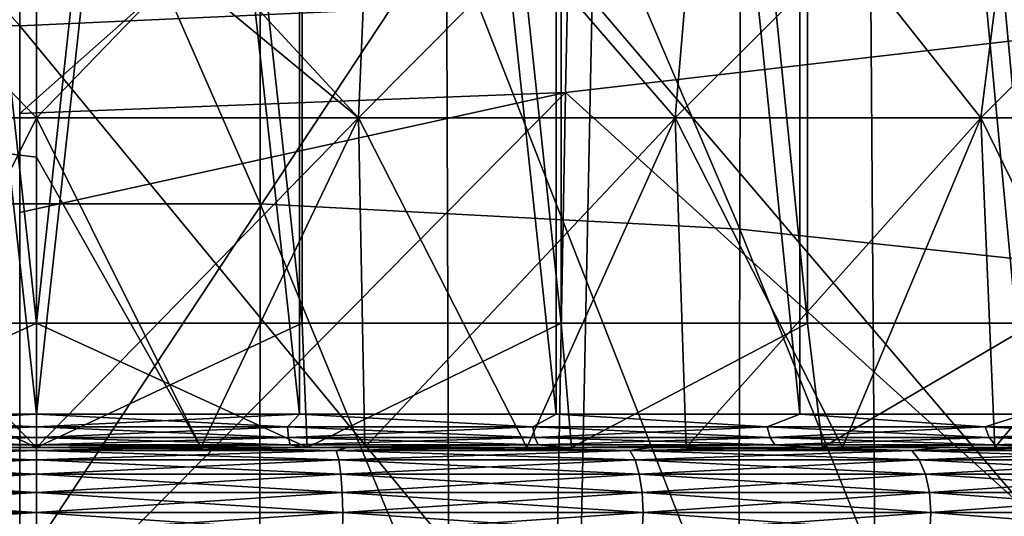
# Model space of a CAD drawing. Header units: metres. Extents: x -81 to 81, y -160 to 24.
# Tile 170 of 256: x 0 to 2.96, y -26.51 to -25.01. Entities that reach past the tile are written whole.
import ezdxf

# ---------------------------------------------------------------- set-up
doc = ezdxf.new("R2010")
doc.units = ezdxf.units.M
doc.layers.add('solid_501850_SW0001', color=7, linetype='CONTINUOUS')

msp = doc.modelspace()

# ---------------------------------------------------------------- linework, layer by layer
at = {"layer": 'solid_501850_SW0001'}
for points in [[(-0.747815, -18.6, 29.042217), (0.05, -18.6, 29.105007), (-0.747793, -25.926794, 29.042221)], [(-0.747815, -18.6, 18.967796), (0.05, -25.926794, 18.905006), (0.05, -18.6, 18.905006)], [(-0.747815, -18.6, 18.967796), (-0.747793, -25.926794, 18.967793), (0.05, -25.926794, 18.905006)], [(-0.747793, -25.926794, 29.042221), (0.05, -18.6, 29.105007), (0.05, -25.926794, 29.105007)], [(0.847815, -18.6, 29.042217), (0.05, -25.926794, 29.105007), (0.05, -18.6, 29.105007)], [(0.847815, -18.6, 29.042217), (0.847793, -25.926794, 29.042221), (0.05, -25.926794, 29.105007)], [(0.05, -18.6, 18.905006), (0.05, -25.926794, 18.905006), (0.847793, -25.926794, 18.967793)], [(0.847815, -18.6, 18.967796), (0.05, -18.6, 18.905006), (0.847793, -25.926794, 18.967793)], [(0.847815, -18.6, 29.042217), (1.625954, -25.926794, 28.855406), (0.847793, -25.926794, 29.042221)], [(0.847815, -18.6, 18.967796), (0.847793, -25.926794, 18.967793), (1.625954, -25.926794, 19.154608)], [(0.847815, -18.6, 29.042217), (1.625986, -18.6, 28.855394), (1.625954, -25.926794, 28.855406)], [(1.625986, -18.6, 19.154617), (0.847815, -18.6, 18.967796), (1.625954, -25.926794, 19.154608)], [(1.625986, -18.6, 28.855394), (2.365324, -25.926794, 28.549154), (1.625954, -25.926794, 28.855406)], [(1.625986, -18.6, 19.154617), (1.625954, -25.926794, 19.154608), (2.365324, -25.926794, 19.460859)], [(1.625986, -18.6, 28.855394), (2.36535, -18.6, 28.549141), (2.365324, -25.926794, 28.549154)], [(2.36535, -18.6, 19.460873), (1.625986, -18.6, 19.154617), (2.365324, -25.926794, 19.460859)], [(2.36535, -18.6, 28.549141), (3.04769, -25.926794, 28.131004), (2.365324, -25.926794, 28.549154)], [(2.36535, -18.6, 19.460873), (2.365324, -25.926794, 19.460859), (3.04769, -25.926794, 19.879009)], [(2.36535, -18.6, 28.549141), (3.047704, -18.6, 28.130995), (3.04769, -25.926794, 28.131004)], [(3.047704, -18.6, 19.879019), (2.36535, -18.6, 19.460873), (3.04769, -25.926794, 19.879009)], [(-0.739989, -26.200001, 19.017179), (-0.740083, -19, 19.017195), (0.05, -19, 18.955008)], [(-0.740083, -19, 28.992819), (0.05, -26.200001, 29.055006), (0.05, -19, 29.055006)], [(-0.739989, -26.200001, 28.992834), (0.05, -26.200001, 29.055006), (-0.740083, -19, 28.992819)], [(-0.739989, -26.200001, 19.017179), (0.05, -19, 18.955008), (0.05, -26.200001, 18.955008)], [(0.05, -26.200001, 18.955008), (0.05, -19, 18.955008), (0.840083, -19, 19.017195)], [(0.839989, -26.200001, 19.017179), (0.05, -26.200001, 18.955008), (0.840083, -19, 19.017195)], [(0.839989, -26.200001, 28.992834), (0.840083, -19, 28.992819), (0.05, -19, 29.055006)], [(0.839989, -26.200001, 28.992834), (0.05, -19, 29.055006), (0.05, -26.200001, 29.055006)], [(1.610528, -26.200001, 19.202169), (0.839989, -26.200001, 19.017179), (0.840083, -19, 19.017195)], [(0.839989, -26.200001, 28.992834), (1.610528, -26.200001, 28.807844), (0.840083, -19, 28.992819)], [(1.610528, -26.200001, 19.202169), (0.840083, -19, 19.017195), (1.61061, -19, 19.202196)], [(1.610528, -26.200001, 28.807844), (1.61061, -19, 28.807817), (0.840083, -19, 28.992819)], [(2.342646, -26.200001, 19.505421), (1.610528, -26.200001, 19.202169), (1.61061, -19, 19.202196)], [(1.610528, -26.200001, 28.807844), (2.342646, -26.200001, 28.504593), (1.61061, -19, 28.807817)], [(2.342646, -26.200001, 19.505421), (1.61061, -19, 19.202196), (2.342688, -19, 19.505442)], [(2.342646, -26.200001, 28.504593), (2.342688, -19, 28.504572), (1.61061, -19, 28.807817)], [(3.018311, -26.200001, 19.919468), (2.342646, -26.200001, 19.505421), (2.342688, -19, 19.505442)], [(2.342646, -26.200001, 28.504593), (3.018311, -26.200001, 28.090546), (2.342688, -19, 28.504572)], [(3.018311, -26.200001, 19.919468), (2.342688, -19, 19.505442), (3.018331, -19, 19.919481)], [(3.018311, -26.200001, 28.090546), (3.018331, -19, 28.09053), (2.342688, -19, 28.504572)], [(3.768081, -21.990149, 127.505798), (3.81123, -25.103817, 130.669266), (2.555131, -24.805878, 130.735123)], [(-0.724303, -22.269529, 133.700806), (-0.722258, -25.567793, 136.836456), (0.722258, -25.567793, 136.836456)], [(0.724303, -22.269529, 133.700806), (-0.724303, -22.269529, 133.700806), (0.722258, -25.567793, 136.836456)], [(0.724303, -22.269529, 133.700806), (0.722258, -25.567793, 136.836456), (2.162684, -25.644499, 136.765778)], [(2.168643, -22.350229, 133.630295), (0.724303, -22.269529, 133.700806), (2.162684, -25.644499, 136.765778)], [(2.168643, -22.350229, 133.630295), (2.162684, -25.644499, 136.765778), (3.590841, -25.79722, 136.625565)], [(3.600185, -22.510824, 133.49028), (2.168643, -22.350229, 133.630295), (3.590841, -25.79722, 136.625565)], [(-1.762077, -23.041256, 91.980568), (0, -25.033558, 96.261597), (0, -24.350344, 94.775581)], [(-1.718977, -24.953825, 96.302032), (0, -25.033558, 96.261597), (-1.762077, -23.041256, 91.980568)], [(3.266834, -25.045509, 87.4347), (1.668525, -23.817608, 83.286415), (3.324874, -23.617718, 83.348778)], [(1.668525, -23.817608, 83.286415), (0, -25.296675, 87.341202), (0, -23.884695, 83.265472)], [(1.639122, -25.233704, 87.365059), (0, -25.296675, 87.341202), (1.668525, -23.817608, 83.286415)], [(3.266834, -25.045509, 87.4347), (1.639122, -25.233704, 87.365059), (1.668525, -23.817608, 83.286415)], [(-0.917476, -25.310064, 16.6563), (-0.962321, -24.261955, 16.315668), (0.05, -24.261955, 16.249315)], [(-0.962321, -24.261955, 31.694345), (0.05, -25.310064, 31.417126), (0.05, -24.509027, 31.693972)], [(-0.917476, -25.310064, 31.353714), (0.05, -25.310064, 31.417126), (-0.962321, -24.261955, 31.694345)], [(-0.917476, -25.310064, 16.6563), (0.05, -24.261955, 16.249315), (0.05, -25.310064, 16.592888)], [(0.05, -25.310064, 16.592888), (0.05, -24.261955, 16.249315), (1.062321, -24.261955, 16.315668)], [(1.017476, -25.310064, 16.6563), (0.05, -25.310064, 16.592888), (1.062321, -24.261955, 16.315668)], [(1.017476, -25.310064, 31.353714), (1.062321, -24.261955, 31.694345), (0.05, -24.261955, 31.760696)], [(0.05, -24.509027, 31.693972), (1.017476, -25.310064, 31.353714), (0.05, -24.261955, 31.760696)], [(1.017476, -25.310064, 16.6563), (1.062321, -24.261955, 16.315668), (2.05732, -24.261955, 16.513584)], [(1.968398, -25.310064, 16.845449), (1.017476, -25.310064, 16.6563), (2.05732, -24.261955, 16.513584)], [(1.017476, -25.310064, 31.353714), (1.968398, -25.310064, 31.164564), (1.062321, -24.261955, 31.694345)], [(1.968398, -25.310064, 31.164564), (2.05732, -24.261955, 31.496428), (1.062321, -24.261955, 31.694345)], [(1.968398, -25.310064, 16.845449), (2.05732, -24.261955, 16.513584), (3.017974, -24.261955, 16.839684)], [(2.886495, -25.310064, 17.157101), (1.968398, -25.310064, 16.845449), (3.017974, -24.261955, 16.839684)], [(1.968398, -25.310064, 31.164564), (2.886495, -25.310064, 30.852913), (2.05732, -24.261955, 31.496428)], [(2.886495, -25.310064, 30.852913), (3.017974, -24.261955, 31.17033), (2.05732, -24.261955, 31.496428)], [(2.886495, -25.310064, 17.157101), (3.017974, -24.261955, 16.839684), (3.927845, -24.261955, 17.288382)], [(3.75606, -25.310064, 17.585922), (2.886495, -25.310064, 17.157101), (3.927845, -24.261955, 17.288382)], [(2.886495, -25.310064, 30.852913), (3.75606, -25.310064, 30.424091), (3.017974, -24.261955, 31.17033)], [(0, -24.350344, 94.775581), (0, -25.033558, 96.261597), (1.718977, -24.953825, 96.302032)], [(-1.281751, -24.726555, 130.874054), (0, -24.393881, 130.61853), (0, -26.669426, 132.820892)], [(0, -26.669426, 132.820892), (0, -24.393881, 130.61853), (1.281751, -24.726555, 130.874054)], [(0.05, -24.509027, 31.693972), (0.05, -25.310064, 31.417126), (1.017476, -25.310064, 31.353714)], [(3.336785, -26.853811, 100.657478), (3.421119, -24.716778, 96.422928), (1.718977, -24.953825, 96.302032)], [(-1.293119, -27.954948, 133.952682), (-1.281751, -24.726555, 130.874054), (0, -26.669426, 132.820892)], [(0, -26.669426, 132.820892), (1.281751, -24.726555, 130.874054), (1.293119, -27.954948, 133.952682)], [(2.578219, -28.035065, 133.818237), (1.293119, -27.954948, 133.952682), (1.281751, -24.726555, 130.874054)], [(2.555131, -24.805878, 130.735123), (2.578219, -28.035065, 133.818237), (1.281751, -24.726555, 130.874054)], [(3.81123, -25.103817, 130.669266), (2.578219, -28.035065, 133.818237), (2.555131, -24.805878, 130.735123)], [(-1.718977, -24.953825, 96.302032), (0, -26.628944, 99.503975), (0, -25.033558, 96.261597)], [(-1.718977, -24.953825, 96.302032), (0, -27.141438, 100.486115), (0, -26.628944, 99.503975)], [(-1.67604, -27.068764, 100.528473), (0, -27.141438, 100.486115), (-1.718977, -24.953825, 96.302032)], [(1.67604, -27.068764, 100.528473), (1.718977, -24.953825, 96.302032), (0, -25.033558, 96.261597)], [(1.67604, -27.068764, 100.528473), (3.336785, -26.853811, 100.657478), (1.718977, -24.953825, 96.302032)], [(0, -26.628944, 99.503975), (1.67604, -27.068764, 100.528473), (0, -25.033558, 96.261597)], [(3.208712, -26.65593, 91.452339), (1.639122, -25.233704, 87.365059), (3.266834, -25.045509, 87.4347)], [(3.81123, -25.103817, 130.669266), (3.846073, -28.315111, 133.732071), (2.578219, -28.035065, 133.818237)], [(1.639122, -25.233704, 87.365059), (0, -25.594, 88.130013), (0, -25.296675, 87.341202)], [(1.639122, -25.233704, 87.365059), (0, -26.891026, 91.349594), (0, -25.594, 88.130013)], [(1.609681, -26.832174, 91.375885), (0, -26.891026, 91.349594), (1.639122, -25.233704, 87.365059)], [(3.208712, -26.65593, 91.452339), (1.609681, -26.832174, 91.375885), (1.639122, -25.233704, 87.365059)], [(-0.917476, -25.310064, 16.6563), (0.05, -25.310064, 16.592888), (-0.444249, -26.299999, 17.094456)], [(-0.917476, -25.310064, 31.353714), (0.05, -25.427731, 31.368246), (0.05, -25.310064, 31.417126)], [(-0.917476, -25.310064, 31.353714), (0.05, -26.299999, 30.93321), (0.05, -25.427731, 31.368246)], [(-0.917476, -25.310064, 31.353714), (-0.444249, -26.299999, 30.915558), (0.05, -26.299999, 30.93321)], [(-0.444249, -26.299999, 17.094456), (0.05, -25.310064, 16.592888), (0.05, -26.299999, 17.076803)], [(0.05, -26.299999, 17.076803), (0.05, -25.310064, 16.592888), (1.017476, -25.310064, 16.6563)], [(0.544249, -26.299999, 17.094456), (0.05, -26.299999, 17.076803), (1.017476, -25.310064, 16.6563)], [(0.544249, -26.299999, 30.915558), (1.017476, -25.310064, 31.353714), (0.05, -25.310064, 31.417126)], [(0.05, -25.427731, 31.368246), (0.544249, -26.299999, 30.915558), (0.05, -25.310064, 31.417126)], [(1.035927, -26.299999, 17.147314), (0.544249, -26.299999, 17.094456), (1.017476, -25.310064, 16.6563)], [(0.544249, -26.299999, 30.915558), (1.035927, -26.299999, 30.862698), (1.017476, -25.310064, 31.353714)], [(1.035927, -26.299999, 17.147314), (1.017476, -25.310064, 16.6563), (1.968398, -25.310064, 16.845449)], [(1.522694, -26.299999, 30.774879), (1.968398, -25.310064, 31.164564), (1.017476, -25.310064, 31.353714)], [(1.035927, -26.299999, 30.862698), (1.522694, -26.299999, 30.774879), (1.017476, -25.310064, 31.353714)], [(1.522694, -26.299999, 17.235134), (1.035927, -26.299999, 17.147314), (1.968398, -25.310064, 16.845449)], [(2.001824, -26.299999, 17.357424), (1.522694, -26.299999, 17.235134), (1.968398, -25.310064, 16.845449)], [(1.522694, -26.299999, 30.774879), (2.001824, -26.299999, 30.652588), (1.968398, -25.310064, 31.164564)], [(2.001824, -26.299999, 17.357424), (1.968398, -25.310064, 16.845449), (2.886495, -25.310064, 17.157101)], [(2.47116, -26.299999, 30.496384), (2.886495, -25.310064, 30.852913), (1.968398, -25.310064, 31.164564)], [(2.001824, -26.299999, 30.652588), (2.47116, -26.299999, 30.496384), (1.968398, -25.310064, 31.164564)], [(2.47116, -26.299999, 17.51363), (2.001824, -26.299999, 17.357424), (2.886495, -25.310064, 17.157101)], [(2.928017, -26.299999, 17.702868), (2.47116, -26.299999, 17.51363), (2.886495, -25.310064, 17.157101)], [(2.47116, -26.299999, 30.496384), (2.928017, -26.299999, 30.307146), (2.886495, -25.310064, 30.852913)], [(2.928017, -26.299999, 17.702868), (2.886495, -25.310064, 17.157101), (3.75606, -25.310064, 17.585922)], [(3.370338, -26.299999, 30.085743), (3.75606, -25.310064, 30.424091), (2.886495, -25.310064, 30.852913)], [(2.928017, -26.299999, 30.307146), (3.370338, -26.299999, 30.085743), (2.886495, -25.310064, 30.852913)], [(3.370338, -26.299999, 17.924271), (2.928017, -26.299999, 17.702868), (3.75606, -25.310064, 17.585922)], [(0.05, -25.427731, 31.368246), (0.05, -26.299999, 30.93321), (0.544249, -26.299999, 30.915558)], [(-0.722258, -25.567793, 136.836456), (-0.719463, -28.96266, 139.867203), (0.719463, -28.96266, 139.867203)], [(0.722258, -25.567793, 136.836456), (-0.722258, -25.567793, 136.836456), (0.719463, -28.96266, 139.867203)], [(0.722258, -25.567793, 136.836456), (0.719463, -28.96266, 139.867203), (2.154476, -29.035421, 139.796188)], [(2.162684, -25.644499, 136.765778), (0.722258, -25.567793, 136.836456), (2.154476, -29.035421, 139.796188)], [(2.162684, -25.644499, 136.765778), (2.154476, -29.035421, 139.796188), (3.577748, -29.180376, 139.655487)], [(3.590841, -25.79722, 136.625565), (2.162684, -25.644499, 136.765778), (3.577748, -29.180376, 139.655487)], [(0.05, -25.926794, 29.105007), (0.05, -26.299999, 29.205008), (-0.763433, -26.299999, 29.140989)], [(-0.747793, -25.926794, 29.042221), (0.05, -25.926794, 29.105007), (-0.763433, -26.299999, 29.140989)], [(-0.747793, -25.926794, 18.967793), (-0.763433, -26.299999, 18.869024), (0.05, -26.299999, 18.805006)], [(-0.747793, -25.926794, 18.967793), (0.05, -26.299999, 18.805006), (0.05, -25.926794, 18.905006)], [(0.847793, -25.926794, 29.042221), (0.863433, -26.299999, 29.140989), (0.05, -26.299999, 29.205008)], [(0.847793, -25.926794, 29.042221), (0.05, -26.299999, 29.205008), (0.05, -25.926794, 29.105007)], [(0.05, -25.926794, 18.905006), (0.05, -26.299999, 18.805006), (0.863433, -26.299999, 18.869024)], [(0.05, -25.926794, 18.905006), (0.863433, -26.299999, 18.869024), (0.847793, -25.926794, 18.967793)], [(0.847793, -25.926794, 18.967793), (0.863433, -26.299999, 18.869024), (1.625954, -25.926794, 19.154608)], [(1.625954, -25.926794, 28.855406), (0.863433, -26.299999, 29.140989), (0.847793, -25.926794, 29.042221)], [(1.625954, -25.926794, 19.154608), (0.863433, -26.299999, 18.869024), (1.656855, -26.299999, 19.059504)], [(1.625954, -25.926794, 28.855406), (1.656855, -26.299999, 28.95051), (0.863433, -26.299999, 29.140989)], [(1.625954, -25.926794, 19.154608), (1.656855, -26.299999, 19.059504), (2.365324, -25.926794, 19.460859)], [(2.365324, -25.926794, 28.549154), (1.656855, -26.299999, 28.95051), (1.625954, -25.926794, 28.855406)], [(2.365324, -25.926794, 19.460859), (1.656855, -26.299999, 19.059504), (2.410722, -26.299999, 19.371761)], [(2.365324, -25.926794, 28.549154), (2.410722, -26.299999, 28.638252), (1.656855, -26.299999, 28.95051)], [(2.365324, -25.926794, 19.460859), (2.410722, -26.299999, 19.371761), (3.04769, -25.926794, 19.879009)], [(3.04769, -25.926794, 28.131004), (2.410722, -26.299999, 28.638252), (2.365324, -25.926794, 28.549154)], [(3.04769, -25.926794, 19.879009), (2.410722, -26.299999, 19.371761), (3.106467, -26.299999, 19.798111)], [(3.04769, -25.926794, 28.131004), (3.106467, -26.299999, 28.211903), (2.410722, -26.299999, 28.638252)], [(0.05, -26.238268, 29.062618), (0.05, -26.200001, 29.055006), (-0.739989, -26.200001, 28.992834)], [(-0.703798, -26.238268, 19.003883), (-0.739989, -26.200001, 19.017179), (0.05, -26.200001, 18.955008)], [(-0.703798, -26.238268, 29.00613), (0.05, -26.238268, 29.062618), (-0.739989, -26.200001, 28.992834)], [(-0.703798, -26.238268, 19.003883), (0.05, -26.200001, 18.955008), (0.05, -26.238268, 18.947395)], [(0.803798, -26.238268, 29.00613), (0.839989, -26.200001, 28.992834), (0.05, -26.200001, 29.055006)], [(0.803798, -26.238268, 29.00613), (0.05, -26.200001, 29.055006), (0.05, -26.238268, 29.062618)], [(0.05, -26.238268, 18.947395), (0.05, -26.200001, 18.955008), (0.839989, -26.200001, 19.017179)], [(0.05, -26.238268, 18.947395), (0.839989, -26.200001, 19.017179), (0.803798, -26.238268, 19.003883)], [(0.803798, -26.238268, 19.003883), (0.839989, -26.200001, 19.017179), (1.540757, -26.238268, 19.172091)], [(1.540757, -26.238268, 28.837923), (0.839989, -26.200001, 28.992834), (0.803798, -26.238268, 29.00613)], [(1.540757, -26.238268, 19.172091), (0.839989, -26.200001, 19.017179), (1.610528, -26.200001, 19.202169)], [(1.540757, -26.238268, 28.837923), (1.610528, -26.200001, 28.807844), (0.839989, -26.200001, 28.992834)], [(1.540757, -26.238268, 19.172091), (1.610528, -26.200001, 19.202169), (2.244416, -26.238268, 19.448256)], [(2.244416, -26.238268, 28.561758), (1.610528, -26.200001, 28.807844), (1.540757, -26.238268, 28.837923)], [(2.244416, -26.238268, 19.448256), (1.610528, -26.200001, 19.202169), (2.342646, -26.200001, 19.505421)], [(2.244416, -26.238268, 28.561758), (2.342646, -26.200001, 28.504593), (1.610528, -26.200001, 28.807844)], [(2.244416, -26.238268, 19.448256), (2.342646, -26.200001, 19.505421), (2.899054, -26.238268, 19.826212)], [(2.899054, -26.238268, 28.183802), (2.342646, -26.200001, 28.504593), (2.244416, -26.238268, 28.561758)], [(2.899054, -26.238268, 19.826212), (2.342646, -26.200001, 19.505421), (3.018311, -26.200001, 19.919468)], [(2.899054, -26.238268, 28.183802), (3.018311, -26.200001, 28.090546), (2.342646, -26.200001, 28.504593)], [(2.899054, -26.238268, 19.826212), (3.018311, -26.200001, 19.919468), (3.49005, -26.238268, 20.297514)], [(3.49005, -26.238268, 27.712498), (3.018311, -26.200001, 28.090546), (2.899054, -26.238268, 28.183802)], [(-0.703798, -26.238268, 29.00613), (-0.707033, -26.270739, 29.027592), (0.05, -26.270739, 29.084324)], [(-0.707033, -26.270739, 18.982422), (0.05, -26.238268, 18.947395), (0.05, -26.270739, 18.92569)], [(-0.703798, -26.238268, 19.003883), (0.05, -26.238268, 18.947395), (-0.707033, -26.270739, 18.982422)], [(-0.703798, -26.238268, 29.00613), (0.05, -26.270739, 29.084324), (0.05, -26.238268, 29.062618)], [(0.05, -26.238268, 29.062618), (0.05, -26.270739, 29.084324), (0.807033, -26.270739, 29.027592)], [(0.803798, -26.238268, 29.00613), (0.05, -26.238268, 29.062618), (0.807033, -26.270739, 29.027592)], [(0.803798, -26.238268, 19.003883), (0.807033, -26.270739, 18.982422), (0.05, -26.270739, 18.92569)], [(0.05, -26.238268, 18.947395), (0.803798, -26.238268, 19.003883), (0.05, -26.270739, 18.92569)], [(0.803798, -26.238268, 29.00613), (0.807033, -26.270739, 29.027592), (1.547155, -26.270739, 28.858664)], [(1.540757, -26.238268, 28.837923), (0.803798, -26.238268, 29.00613), (1.547155, -26.270739, 28.858664)], [(0.803798, -26.238268, 19.003883), (1.540757, -26.238268, 19.172091), (0.807033, -26.270739, 18.982422)], [(1.540757, -26.238268, 19.172091), (1.547155, -26.270739, 19.15135), (0.807033, -26.270739, 18.982422)], [(1.540757, -26.238268, 28.837923), (1.547155, -26.270739, 28.858664), (2.253833, -26.270739, 28.581314)], [(2.244416, -26.238268, 28.561758), (1.540757, -26.238268, 28.837923), (2.253833, -26.270739, 28.581314)], [(1.540757, -26.238268, 19.172091), (2.244416, -26.238268, 19.448256), (1.547155, -26.270739, 19.15135)], [(2.244416, -26.238268, 19.448256), (2.253833, -26.270739, 19.428699), (1.547155, -26.270739, 19.15135)], [(2.244416, -26.238268, 28.561758), (2.253833, -26.270739, 28.581314), (2.911281, -26.270739, 28.201735)], [(2.899054, -26.238268, 28.183802), (2.244416, -26.238268, 28.561758), (2.911281, -26.270739, 28.201735)], [(2.244416, -26.238268, 19.448256), (2.899054, -26.238268, 19.826212), (2.253833, -26.270739, 19.428699)], [(2.899054, -26.238268, 19.826212), (2.911281, -26.270739, 19.808277), (2.253833, -26.270739, 19.428699)], [(2.899054, -26.238268, 28.183802), (2.911281, -26.270739, 28.201735), (3.504813, -26.270739, 27.728409)], [(3.49005, -26.238268, 27.712498), (2.899054, -26.238268, 28.183802), (3.504813, -26.270739, 27.728409)], [(2.899054, -26.238268, 19.826212), (3.49005, -26.238268, 20.297514), (2.911281, -26.270739, 19.808277)], [(3.49005, -26.238268, 20.297514), (3.504813, -26.270739, 20.281603), (2.911281, -26.270739, 19.808277)], [(-0.707033, -26.270739, 29.027592), (-0.711875, -26.292418, 29.059717), (0.05, -26.292418, 29.116812)], [(-0.711875, -26.292418, 18.950296), (0.05, -26.270739, 18.92569), (0.05, -26.292418, 18.893202)], [(-0.707033, -26.270739, 18.982422), (0.05, -26.270739, 18.92569), (-0.711875, -26.292418, 18.950296)], [(-0.707033, -26.270739, 29.027592), (0.05, -26.292418, 29.116812), (0.05, -26.270739, 29.084324)], [(0.05, -26.270739, 29.084324), (0.05, -26.292418, 29.116812), (0.811875, -26.292418, 29.059717)], [(0.807033, -26.270739, 29.027592), (0.05, -26.270739, 29.084324), (0.811875, -26.292418, 29.059717)], [(0.807033, -26.270739, 18.982422), (0.811875, -26.292418, 18.950296), (0.05, -26.292418, 18.893202)], [(0.05, -26.270739, 18.92569), (0.807033, -26.270739, 18.982422), (0.05, -26.292418, 18.893202)], [(0.807033, -26.270739, 29.027592), (0.811875, -26.292418, 29.059717), (1.556731, -26.292418, 28.889708)], [(1.547155, -26.270739, 28.858664), (0.807033, -26.270739, 29.027592), (1.556731, -26.292418, 28.889708)], [(0.807033, -26.270739, 18.982422), (1.547155, -26.270739, 19.15135), (0.811875, -26.292418, 18.950296)], [(1.547155, -26.270739, 19.15135), (1.556731, -26.292418, 19.120306), (0.811875, -26.292418, 18.950296)], [(1.547155, -26.270739, 28.858664), (1.556731, -26.292418, 28.889708), (2.267929, -26.292418, 28.610582)], [(2.253833, -26.270739, 28.581314), (1.547155, -26.270739, 28.858664), (2.267929, -26.292418, 28.610582)], [(1.547155, -26.270739, 19.15135), (2.253833, -26.270739, 19.428699), (1.556731, -26.292418, 19.120306)], [(2.253833, -26.270739, 19.428699), (2.267929, -26.292418, 19.399429), (1.556731, -26.292418, 19.120306)], [(2.253833, -26.270739, 28.581314), (2.267929, -26.292418, 28.610582), (2.929582, -26.292418, 28.228577)], [(2.911281, -26.270739, 28.201735), (2.253833, -26.270739, 28.581314), (2.929582, -26.292418, 28.228577)], [(2.253833, -26.270739, 19.428699), (2.911281, -26.270739, 19.808277), (2.267929, -26.292418, 19.399429)], [(2.911281, -26.270739, 19.808277), (2.929582, -26.292418, 19.781435), (2.267929, -26.292418, 19.399429)], [(2.911281, -26.270739, 28.201735), (2.929582, -26.292418, 28.228577), (3.52691, -26.292418, 27.752224)], [(3.504813, -26.270739, 27.728409), (2.911281, -26.270739, 28.201735), (3.52691, -26.292418, 27.752224)], [(2.911281, -26.270739, 19.808277), (3.504813, -26.270739, 20.281603), (2.929582, -26.292418, 19.781435)], [(3.504813, -26.270739, 20.281603), (3.52691, -26.292418, 20.25779), (2.929582, -26.292418, 19.781435)], [(-2.828017, -26.299999, 17.702868), (0.05, -26.299999, 17.738428), (-0.418286, -26.299999, 17.755951)], [(-2.828017, -26.299999, 17.702868), (2.928017, -26.299999, 17.702868), (0.05, -26.299999, 17.738428)], [(-2.828017, -26.299999, 30.307146), (-0.418286, -26.299999, 30.254063), (0.05, -26.299999, 30.271585)], [(-2.828017, -26.299999, 30.307146), (0.05, -26.299999, 30.271585), (2.928017, -26.299999, 30.307146)], [(-2.828017, -26.299999, 17.702868), (-2.371161, -26.299999, 17.51363), (2.928017, -26.299999, 17.702868)], [(-2.828017, -26.299999, 30.307146), (2.928017, -26.299999, 30.307146), (2.47116, -26.299999, 30.496384)], [(-2.371161, -26.299999, 30.496384), (-2.828017, -26.299999, 30.307146), (2.47116, -26.299999, 30.496384)], [(-2.371161, -26.299999, 17.51363), (2.47116, -26.299999, 17.51363), (2.928017, -26.299999, 17.702868)], [(-2.371161, -26.299999, 17.51363), (-1.901824, -26.299999, 17.357424), (2.47116, -26.299999, 17.51363)], [(-2.371161, -26.299999, 30.496384), (2.47116, -26.299999, 30.496384), (2.001824, -26.299999, 30.652588)], [(-1.901824, -26.299999, 30.652588), (-2.371161, -26.299999, 30.496384), (2.001824, -26.299999, 30.652588)], [(-1.901824, -26.299999, 17.357424), (2.001824, -26.299999, 17.357424), (2.47116, -26.299999, 17.51363)], [(-1.901824, -26.299999, 17.357424), (-1.422693, -26.299999, 17.235134), (2.001824, -26.299999, 17.357424)], [(-1.901824, -26.299999, 30.652588), (2.001824, -26.299999, 30.652588), (1.522694, -26.299999, 30.774879)], [(-1.422693, -26.299999, 30.774879), (-1.901824, -26.299999, 30.652588), (1.522694, -26.299999, 30.774879)], [(-1.422693, -26.299999, 17.235134), (1.522694, -26.299999, 17.235134), (2.001824, -26.299999, 17.357424)], [(-1.422693, -26.299999, 17.235134), (-0.935927, -26.299999, 17.147314), (1.522694, -26.299999, 17.235134)], [(-1.422693, -26.299999, 30.774879), (1.522694, -26.299999, 30.774879), (1.035927, -26.299999, 30.862698)], [(-0.935927, -26.299999, 30.862698), (-1.422693, -26.299999, 30.774879), (1.035927, -26.299999, 30.862698)], [(-0.935927, -26.299999, 17.147314), (1.035927, -26.299999, 17.147314), (1.522694, -26.299999, 17.235134)], [(-0.935927, -26.299999, 17.147314), (-0.444249, -26.299999, 17.094456), (1.035927, -26.299999, 17.147314)], [(-0.935927, -26.299999, 30.862698), (1.035927, -26.299999, 30.862698), (0.544249, -26.299999, 30.915558)], [(-0.444249, -26.299999, 30.915558), (-0.935927, -26.299999, 30.862698), (0.544249, -26.299999, 30.915558)], [(-0.858352, -26.337156, 30.322731), (0.05, -26.337156, 30.387697), (-0.850477, -26.30946, 30.26796)], [(-0.858352, -26.337156, 17.687283), (-0.850477, -26.30946, 17.742052), (0.05, -26.30946, 17.677649)], [(-0.858352, -26.337156, 17.687283), (0.05, -26.30946, 17.677649), (0.05, -26.337156, 17.622316)], [(-0.850477, -26.30946, 17.742052), (-0.418286, -26.299999, 17.755951), (0.05, -26.299999, 17.738428)], [(0.05, -26.30946, 17.677649), (-0.850477, -26.30946, 17.742052), (0.05, -26.299999, 17.738428)], [(-0.850477, -26.30946, 30.26796), (0.05, -26.30946, 30.332363), (-0.418286, -26.299999, 30.254063)], [(0.05, -26.337156, 30.387697), (0.05, -26.30946, 30.332363), (-0.850477, -26.30946, 30.26796)], [(-0.754153, -26.299999, 29.091835), (-0.763433, -26.299999, 29.140989), (0.05, -26.299999, 29.205008)], [(0.05, -26.299999, 18.855007), (0.05, -26.299999, 18.805006), (-0.763433, -26.299999, 18.869024)], [(-0.754136, -26.299999, 18.918177), (0.05, -26.299999, 18.855007), (-0.763433, -26.299999, 18.869024)], [(-0.711875, -26.292418, 29.059717), (-0.754153, -26.299999, 29.091835), (0.05, -26.299999, 29.155006)], [(0.05, -26.299999, 29.155006), (-0.754153, -26.299999, 29.091835), (0.05, -26.299999, 29.205008)], [(0.05, -26.292418, 18.893202), (0.05, -26.299999, 18.855007), (-0.754136, -26.299999, 18.918177)], [(-0.711875, -26.292418, 18.950296), (0.05, -26.292418, 18.893202), (-0.754136, -26.299999, 18.918177)], [(-0.711875, -26.292418, 29.059717), (0.05, -26.299999, 29.155006), (0.05, -26.292418, 29.116812)], [(-0.444249, -26.299999, 17.094456), (0.05, -26.299999, 17.076803), (0.544249, -26.299999, 17.094456)], [(-0.444249, -26.299999, 17.094456), (0.544249, -26.299999, 17.094456), (1.035927, -26.299999, 17.147314)], [(-0.444249, -26.299999, 30.915558), (0.544249, -26.299999, 30.915558), (0.05, -26.299999, 30.93321)], [(0.05, -26.30946, 30.332363), (0.05, -26.299999, 30.271585), (-0.418286, -26.299999, 30.254063)], [(0.811875, -26.292418, 18.950296), (0.854153, -26.299999, 18.918179), (0.05, -26.299999, 18.855007)], [(0.05, -26.292418, 18.893202), (0.811875, -26.292418, 18.950296), (0.05, -26.299999, 18.855007)], [(0.05, -26.292418, 29.116812), (0.05, -26.299999, 29.155006), (0.854136, -26.299999, 29.091837)], [(0.811875, -26.292418, 29.059717), (0.05, -26.292418, 29.116812), (0.854136, -26.299999, 29.091837)], [(0.05, -26.299999, 29.155006), (0.05, -26.299999, 29.205008), (0.863433, -26.299999, 29.140989)], [(0.854153, -26.299999, 18.918179), (0.863433, -26.299999, 18.869024), (0.05, -26.299999, 18.805006)], [(0.854153, -26.299999, 18.918179), (0.05, -26.299999, 18.805006), (0.05, -26.299999, 18.855007)], [(0.854136, -26.299999, 29.091837), (0.05, -26.299999, 29.155006), (0.863433, -26.299999, 29.140989)], [(0.518286, -26.299999, 17.755951), (0.05, -26.30946, 17.677649), (0.05, -26.299999, 17.738428)], [(2.928017, -26.299999, 17.702868), (0.518286, -26.299999, 17.755951), (0.05, -26.299999, 17.738428)], [(0.950477, -26.30946, 30.26796), (0.05, -26.299999, 30.271585), (0.05, -26.30946, 30.332363)], [(0.950477, -26.30946, 30.26796), (0.518286, -26.299999, 30.254063), (0.05, -26.299999, 30.271585)], [(2.928017, -26.299999, 30.307146), (0.05, -26.299999, 30.271585), (0.518286, -26.299999, 30.254063)], [(0.950477, -26.30946, 17.742052), (0.05, -26.30946, 17.677649), (0.518286, -26.299999, 17.755951)], [(0.958352, -26.337156, 30.322731), (0.05, -26.30946, 30.332363), (0.05, -26.337156, 30.387697)], [(0.958352, -26.337156, 30.322731), (0.950477, -26.30946, 30.26796), (0.05, -26.30946, 30.332363)], [(0.950477, -26.30946, 17.742052), (0.05, -26.337156, 17.622316), (0.05, -26.30946, 17.677649)], [(0.958352, -26.337156, 17.687283), (0.05, -26.337156, 17.622316), (0.950477, -26.30946, 17.742052)], [(0.950477, -26.30946, 30.26796), (0.983959, -26.299999, 30.201595), (0.518286, -26.299999, 30.254063)], [(2.928017, -26.299999, 30.307146), (0.518286, -26.299999, 30.254063), (0.983959, -26.299999, 30.201595)], [(0.950477, -26.30946, 17.742052), (0.518286, -26.299999, 17.755951), (0.983959, -26.299999, 17.808418)], [(3.370338, -26.299999, 17.924271), (0.983959, -26.299999, 17.808418), (0.518286, -26.299999, 17.755951)], [(3.370338, -26.299999, 17.924271), (0.518286, -26.299999, 17.755951), (2.928017, -26.299999, 17.702868)], [(1.556731, -26.292418, 28.889708), (0.811875, -26.292418, 29.059717), (0.854136, -26.299999, 29.091837)], [(0.811875, -26.292418, 18.950296), (1.556731, -26.292418, 19.120306), (0.854153, -26.299999, 18.918179)], [(1.556731, -26.292418, 28.889708), (0.854136, -26.299999, 29.091837), (1.640153, -26.299999, 28.903362)], [(1.640153, -26.299999, 28.903362), (0.854136, -26.299999, 29.091837), (0.863433, -26.299999, 29.140989)], [(1.556731, -26.292418, 19.120306), (1.640174, -26.299999, 19.106657), (0.854153, -26.299999, 18.918179)], [(0.854153, -26.299999, 18.918179), (1.640174, -26.299999, 19.106657), (0.863433, -26.299999, 18.869024)], [(1.640174, -26.299999, 19.106657), (1.656855, -26.299999, 19.059504), (0.863433, -26.299999, 18.869024)], [(1.640153, -26.299999, 28.903362), (0.863433, -26.299999, 29.140989), (1.656855, -26.299999, 28.95051)], [(0.950477, -26.30946, 30.26796), (1.832623, -26.30946, 30.076061), (0.983959, -26.299999, 30.201595)], [(0.950477, -26.30946, 17.742052), (0.983959, -26.299999, 17.808418), (1.444412, -26.299999, 17.895538)], [(1.832623, -26.30946, 17.933952), (0.950477, -26.30946, 17.742052), (1.444412, -26.299999, 17.895538)], [(0.958352, -26.337156, 17.687283), (0.950477, -26.30946, 17.742052), (1.832623, -26.30946, 17.933952)], [(1.848212, -26.337156, 30.129154), (1.832623, -26.30946, 30.076061), (0.950477, -26.30946, 30.26796)], [(1.848212, -26.337156, 30.129154), (0.950477, -26.30946, 30.26796), (0.958352, -26.337156, 30.322731)], [(0.958352, -26.337156, 17.687283), (1.832623, -26.30946, 17.933952), (1.848212, -26.337156, 17.880859)], [(1.832623, -26.30946, 30.076061), (1.444412, -26.299999, 30.114475), (0.983959, -26.299999, 30.201595)], [(2.928017, -26.299999, 30.307146), (0.983959, -26.299999, 30.201595), (1.444412, -26.299999, 30.114475)], [(3.370338, -26.299999, 17.924271), (1.444412, -26.299999, 17.895538), (0.983959, -26.299999, 17.808418)], [(1.832623, -26.30946, 30.076061), (1.897071, -26.299999, 29.993187), (1.444412, -26.299999, 30.114475)], [(3.370338, -26.299999, 30.085743), (1.444412, -26.299999, 30.114475), (1.897071, -26.299999, 29.993187)], [(2.928017, -26.299999, 30.307146), (1.444412, -26.299999, 30.114475), (3.370338, -26.299999, 30.085743)], [(1.832623, -26.30946, 17.933952), (1.444412, -26.299999, 17.895538), (1.897071, -26.299999, 18.016827)], [(3.370338, -26.299999, 17.924271), (1.897071, -26.299999, 18.016827), (1.444412, -26.299999, 17.895538)], [(2.267929, -26.292418, 28.610582), (1.556731, -26.292418, 28.889708), (1.640153, -26.299999, 28.903362)], [(1.556731, -26.292418, 19.120306), (2.267929, -26.292418, 19.399429), (1.640174, -26.299999, 19.106657)], [(2.267929, -26.292418, 28.610582), (1.640153, -26.299999, 28.903362), (2.387013, -26.299999, 28.594215)], [(2.387013, -26.299999, 28.594215), (1.640153, -26.299999, 28.903362), (1.656855, -26.299999, 28.95051)], [(2.267929, -26.292418, 19.399429), (2.387033, -26.299999, 19.415808), (1.640174, -26.299999, 19.106657)], [(1.640174, -26.299999, 19.106657), (2.387033, -26.299999, 19.415808), (1.656855, -26.299999, 19.059504)], [(2.387033, -26.299999, 19.415808), (2.410722, -26.299999, 19.371761), (1.656855, -26.299999, 19.059504)], [(2.387013, -26.299999, 28.594215), (1.656855, -26.299999, 28.95051), (2.410722, -26.299999, 28.638252)], [(1.832623, -26.30946, 30.076061), (2.678479, -26.30946, 29.760572), (1.897071, -26.299999, 29.993187)], [(1.832623, -26.30946, 17.933952), (1.897071, -26.299999, 18.016827), (2.339404, -26.299999, 18.171602)], [(2.678479, -26.30946, 18.249439), (1.832623, -26.30946, 17.933952), (2.339404, -26.299999, 18.171602)], [(1.848212, -26.337156, 17.880859), (1.832623, -26.30946, 17.933952), (2.678479, -26.30946, 18.249439)], [(2.701466, -26.337156, 29.810905), (2.678479, -26.30946, 29.760572), (1.832623, -26.30946, 30.076061)], [(2.701466, -26.337156, 29.810905), (1.832623, -26.30946, 30.076061), (1.848212, -26.337156, 30.129154)], [(1.848212, -26.337156, 17.880859), (2.678479, -26.30946, 18.249439), (2.701466, -26.337156, 18.199106)], [(2.678479, -26.30946, 29.760572), (2.339404, -26.299999, 29.838411), (1.897071, -26.299999, 29.993187)], [(3.370338, -26.299999, 30.085743), (1.897071, -26.299999, 29.993187), (2.339404, -26.299999, 29.838411)], [(3.795634, -26.299999, 18.176615), (2.339404, -26.299999, 18.171602), (1.897071, -26.299999, 18.016827)], [(3.795634, -26.299999, 18.176615), (1.897071, -26.299999, 18.016827), (3.370338, -26.299999, 17.924271)], [(2.929582, -26.292418, 28.228577), (2.267929, -26.292418, 28.610582), (2.387013, -26.299999, 28.594215)], [(2.267929, -26.292418, 19.399429), (2.929582, -26.292418, 19.781435), (2.387033, -26.299999, 19.415808)], [(2.678479, -26.30946, 29.760572), (2.768935, -26.299999, 29.651011), (2.339404, -26.299999, 29.838411)], [(3.795634, -26.299999, 29.833399), (2.339404, -26.299999, 29.838411), (2.768935, -26.299999, 29.651011)], [(3.370338, -26.299999, 30.085743), (2.339404, -26.299999, 29.838411), (3.795634, -26.299999, 29.833399)], [(2.678479, -26.30946, 18.249439), (2.339404, -26.299999, 18.171602), (2.768935, -26.299999, 18.359003)], [(3.795634, -26.299999, 18.176615), (2.768935, -26.299999, 18.359003), (2.339404, -26.299999, 18.171602)], [(2.929582, -26.292418, 28.228577), (2.387013, -26.299999, 28.594215), (3.076284, -26.299999, 28.172028)], [(3.076284, -26.299999, 28.172028), (2.387013, -26.299999, 28.594215), (2.410722, -26.299999, 28.638252)], [(2.929582, -26.292418, 19.781435), (3.076302, -26.299999, 19.837997), (2.387033, -26.299999, 19.415808)], [(2.387033, -26.299999, 19.415808), (3.076302, -26.299999, 19.837997), (2.410722, -26.299999, 19.371761)], [(3.076302, -26.299999, 19.837997), (3.106467, -26.299999, 19.798111), (2.410722, -26.299999, 19.371761)], [(3.076284, -26.299999, 28.172028), (2.410722, -26.299999, 28.638252), (3.106467, -26.299999, 28.211903)], [(2.678479, -26.30946, 29.760572), (3.470828, -26.30946, 29.327919), (2.768935, -26.299999, 29.651011)], [(2.678479, -26.30946, 18.249439), (2.768935, -26.299999, 18.359003), (3.183263, -26.299999, 18.57798)], [(3.470828, -26.30946, 18.682095), (2.678479, -26.30946, 18.249439), (3.183263, -26.299999, 18.57798)], [(2.701466, -26.337156, 18.199106), (2.678479, -26.30946, 18.249439), (3.470828, -26.30946, 18.682095)], [(3.500743, -26.337156, 29.374468), (3.470828, -26.30946, 29.327919), (2.678479, -26.30946, 29.760572)], [(3.500743, -26.337156, 29.374468), (2.678479, -26.30946, 29.760572), (2.701466, -26.337156, 29.810905)], [(2.701466, -26.337156, 18.199106), (3.470828, -26.30946, 18.682095), (3.500743, -26.337156, 18.635546)], [(3.470828, -26.30946, 29.327919), (3.183263, -26.299999, 29.432034), (2.768935, -26.299999, 29.651011)], [(4.201922, -26.299999, 29.551313), (2.768935, -26.299999, 29.651011), (3.183263, -26.299999, 29.432034)], [(3.795634, -26.299999, 29.833399), (2.768935, -26.299999, 29.651011), (4.201922, -26.299999, 29.551313)], [(4.201922, -26.299999, 18.4587), (3.183263, -26.299999, 18.57798), (2.768935, -26.299999, 18.359003)], [(4.201922, -26.299999, 18.4587), (2.768935, -26.299999, 18.359003), (3.795634, -26.299999, 18.176615)], [(3.52691, -26.292418, 27.752224), (2.929582, -26.292418, 28.228577), (3.076284, -26.299999, 28.172028)], [(2.929582, -26.292418, 19.781435), (3.52691, -26.292418, 20.25779), (3.076302, -26.299999, 19.837997)], [(-0.858352, -26.337156, 30.322731), (-0.864645, -26.380444, 30.366499), (0.05, -26.380444, 30.431915)], [(0.05, -26.337156, 17.622316), (0.05, -26.380444, 17.578096), (-0.864645, -26.380444, 17.643515)], [(-0.858352, -26.337156, 17.687283), (0.05, -26.337156, 17.622316), (-0.864645, -26.380444, 17.643515)], [(-0.858352, -26.337156, 30.322731), (0.05, -26.380444, 30.431915), (0.05, -26.337156, 30.387697)], [(0.964645, -26.380444, 30.366499), (0.05, -26.337156, 30.387697), (0.05, -26.380444, 30.431915)], [(0.958352, -26.337156, 17.687283), (0.05, -26.380444, 17.578096), (0.05, -26.337156, 17.622316)], [(0.958352, -26.337156, 17.687283), (0.964645, -26.380444, 17.643515), (0.05, -26.380444, 17.578096)], [(0.958352, -26.337156, 30.322731), (0.05, -26.337156, 30.387697), (0.964645, -26.380444, 30.366499)], [(0.958352, -26.337156, 30.322731), (0.964645, -26.380444, 30.366499), (1.86067, -26.380444, 30.171581)], [(1.848212, -26.337156, 30.129154), (0.958352, -26.337156, 30.322731), (1.86067, -26.380444, 30.171581)], [(0.958352, -26.337156, 17.687283), (1.848212, -26.337156, 17.880859), (0.964645, -26.380444, 17.643515)], [(1.848212, -26.337156, 17.880859), (1.86067, -26.380444, 17.838432), (0.964645, -26.380444, 17.643515)], [(1.848212, -26.337156, 30.129154), (1.86067, -26.380444, 30.171581), (2.719835, -26.380444, 29.85113)], [(2.701466, -26.337156, 29.810905), (1.848212, -26.337156, 30.129154), (2.719835, -26.380444, 29.85113)], [(1.848212, -26.337156, 17.880859), (2.701466, -26.337156, 18.199106), (1.86067, -26.380444, 17.838432)], [(2.701466, -26.337156, 18.199106), (2.719835, -26.380444, 18.158884), (1.86067, -26.380444, 17.838432)], [(2.701466, -26.337156, 29.810905), (2.719835, -26.380444, 29.85113), (3.52465, -26.380444, 29.411667)], [(3.500743, -26.337156, 29.374468), (2.701466, -26.337156, 29.810905), (3.52465, -26.380444, 29.411667)], [(2.701466, -26.337156, 18.199106), (3.500743, -26.337156, 18.635546), (2.719835, -26.380444, 18.158884)], [(3.500743, -26.337156, 18.635546), (3.52465, -26.380444, 18.598347), (2.719835, -26.380444, 18.158884)], [(-0.864645, -26.380444, 30.366499), (-0.868753, -26.435173, 30.395077), (0.05, -26.435173, 30.460787)], [(0.05, -26.380444, 17.578096), (0.05, -26.435173, 17.549227), (-0.868753, -26.435173, 17.614937)], [(-0.864645, -26.380444, 17.643515), (0.05, -26.380444, 17.578096), (-0.868753, -26.435173, 17.614937)], [(-0.864645, -26.380444, 30.366499), (0.05, -26.435173, 30.460787), (0.05, -26.380444, 30.431915)], [(0.968753, -26.435173, 30.395077), (0.05, -26.380444, 30.431915), (0.05, -26.435173, 30.460787)], [(0.964645, -26.380444, 17.643515), (0.05, -26.435173, 17.549227), (0.05, -26.380444, 17.578096)], [(0.964645, -26.380444, 17.643515), (0.968753, -26.435173, 17.614937), (0.05, -26.435173, 17.549227)], [(0.964645, -26.380444, 30.366499), (0.05, -26.380444, 30.431915), (0.968753, -26.435173, 30.395077)], [(0.964645, -26.380444, 30.366499), (0.968753, -26.435173, 30.395077), (1.868804, -26.435173, 30.199282)], [(1.86067, -26.380444, 30.171581), (0.964645, -26.380444, 30.366499), (1.868804, -26.435173, 30.199282)], [(0.964645, -26.380444, 17.643515), (1.86067, -26.380444, 17.838432), (0.968753, -26.435173, 17.614937)], [(1.86067, -26.380444, 17.838432), (1.868804, -26.435173, 17.81073), (0.968753, -26.435173, 17.614937)], [(1.86067, -26.380444, 30.171581), (1.868804, -26.435173, 30.199282), (2.731828, -26.435173, 29.877392)], [(2.719835, -26.380444, 29.85113), (1.86067, -26.380444, 30.171581), (2.731828, -26.435173, 29.877392)], [(1.86067, -26.380444, 17.838432), (2.719835, -26.380444, 18.158884), (1.868804, -26.435173, 17.81073)], [(2.719835, -26.380444, 18.158884), (2.731828, -26.435173, 18.132622), (1.868804, -26.435173, 17.81073)], [(2.719835, -26.380444, 29.85113), (2.731828, -26.435173, 29.877392), (3.540258, -26.435173, 29.435955)], [(3.52465, -26.380444, 29.411667), (2.719835, -26.380444, 29.85113), (3.540258, -26.435173, 29.435955)], [(2.719835, -26.380444, 18.158884), (3.52465, -26.380444, 18.598347), (2.731828, -26.435173, 18.132622)], [(3.52465, -26.380444, 18.598347), (3.540258, -26.435173, 18.574059), (2.731828, -26.435173, 18.132622)], [(-0.868753, -26.435173, 30.395077), (-0.870285, -26.496109, 30.405727), (0.05, -26.496109, 30.471546)], [(0.05, -26.435173, 17.549227), (0.05, -26.496109, 17.538467), (-0.870285, -26.496109, 17.604286)], [(-0.868753, -26.435173, 17.614937), (0.05, -26.435173, 17.549227), (-0.870285, -26.496109, 17.604286)], [(-0.868753, -26.435173, 30.395077), (0.05, -26.496109, 30.471546), (0.05, -26.435173, 30.460787)], [(0.970285, -26.496109, 30.405727), (0.05, -26.435173, 30.460787), (0.05, -26.496109, 30.471546)], [(0.968753, -26.435173, 17.614937), (0.05, -26.496109, 17.538467), (0.05, -26.435173, 17.549227)], [(0.968753, -26.435173, 17.614937), (0.970285, -26.496109, 17.604286), (0.05, -26.496109, 17.538467)], [(0.968753, -26.435173, 30.395077), (0.05, -26.435173, 30.460787), (0.970285, -26.496109, 30.405727)], [(0.968753, -26.435173, 30.395077), (0.970285, -26.496109, 30.405727), (1.871835, -26.496109, 30.209606)], [(1.868804, -26.435173, 30.199282), (0.968753, -26.435173, 30.395077), (1.871835, -26.496109, 30.209606)], [(0.968753, -26.435173, 17.614937), (1.868804, -26.435173, 17.81073), (0.970285, -26.496109, 17.604286)], [(1.868804, -26.435173, 17.81073), (1.871835, -26.496109, 17.800407), (0.970285, -26.496109, 17.604286)], [(1.868804, -26.435173, 30.199282), (1.871835, -26.496109, 30.209606), (2.736298, -26.496109, 29.887178)], [(2.731828, -26.435173, 29.877392), (1.868804, -26.435173, 30.199282), (2.736298, -26.496109, 29.887178)], [(1.868804, -26.435173, 17.81073), (2.731828, -26.435173, 18.132622), (1.871835, -26.496109, 17.800407)], [(2.731828, -26.435173, 18.132622), (2.736298, -26.496109, 18.122835), (1.871835, -26.496109, 17.800407)], [(2.731828, -26.435173, 29.877392), (2.736298, -26.496109, 29.887178), (3.546076, -26.496109, 29.445007)], [(3.540258, -26.435173, 29.435955), (2.731828, -26.435173, 29.877392), (3.546076, -26.496109, 29.445007)], [(2.731828, -26.435173, 18.132622), (3.540258, -26.435173, 18.574059), (2.736298, -26.496109, 18.122835)], [(3.540258, -26.435173, 18.574059), (3.546076, -26.496109, 18.565006), (2.736298, -26.496109, 18.122835)], [(-0.870285, -26.496109, 17.604286), (0.05, -26.496109, 17.538467), (-0.869092, -26.557419, 17.612583)], [(-0.870285, -26.496109, 30.405727), (-0.869092, -26.557419, 30.39743), (0.05, -26.557419, 30.463165)], [(-0.870285, -26.496109, 30.405727), (0.05, -26.557419, 30.463165), (0.05, -26.496109, 30.471546)], [(0.05, -26.496109, 17.538467), (0.05, -26.557419, 17.546848), (-0.869092, -26.557419, 17.612583)], [(0.970285, -26.496109, 17.604286), (0.05, -26.557419, 17.546848), (0.05, -26.496109, 17.538467)], [(0.970285, -26.496109, 17.604286), (0.969092, -26.557419, 17.612583), (0.05, -26.557419, 17.546848)], [(0.969092, -26.557419, 30.39743), (0.05, -26.496109, 30.471546), (0.05, -26.557419, 30.463165)], [(0.970285, -26.496109, 30.405727), (0.05, -26.496109, 30.471546), (0.969092, -26.557419, 30.39743)], [(0.970285, -26.496109, 30.405727), (0.969092, -26.557419, 30.39743), (1.869474, -26.557419, 30.201565)], [(1.871835, -26.496109, 17.800407), (1.869474, -26.557419, 17.808449), (0.969092, -26.557419, 17.612583)], [(0.970285, -26.496109, 17.604286), (1.871835, -26.496109, 17.800407), (0.969092, -26.557419, 17.612583)], [(1.871835, -26.496109, 30.209606), (0.970285, -26.496109, 30.405727), (1.869474, -26.557419, 30.201565)], [(1.871835, -26.496109, 30.209606), (1.869474, -26.557419, 30.201565), (2.732816, -26.557419, 29.879555)], [(2.736298, -26.496109, 18.122835), (2.732816, -26.557419, 18.130459), (1.869474, -26.557419, 17.808449)], [(1.871835, -26.496109, 17.800407), (2.736298, -26.496109, 18.122835), (1.869474, -26.557419, 17.808449)], [(2.736298, -26.496109, 29.887178), (1.871835, -26.496109, 30.209606), (2.732816, -26.557419, 29.879555)], [(2.736298, -26.496109, 29.887178), (2.732816, -26.557419, 29.879555), (3.541544, -26.557419, 29.437956)], [(3.546076, -26.496109, 18.565006), (3.541544, -26.557419, 18.572058), (2.732816, -26.557419, 18.130459)], [(2.736298, -26.496109, 18.122835), (3.546076, -26.496109, 18.565006), (2.732816, -26.557419, 18.130459)], [(3.546076, -26.496109, 29.445007), (2.736298, -26.496109, 29.887178), (3.541544, -26.557419, 29.437956)]]:
    msp.add_3dface(points, dxfattribs=at)

doc.saveas('drawing.dxf')
